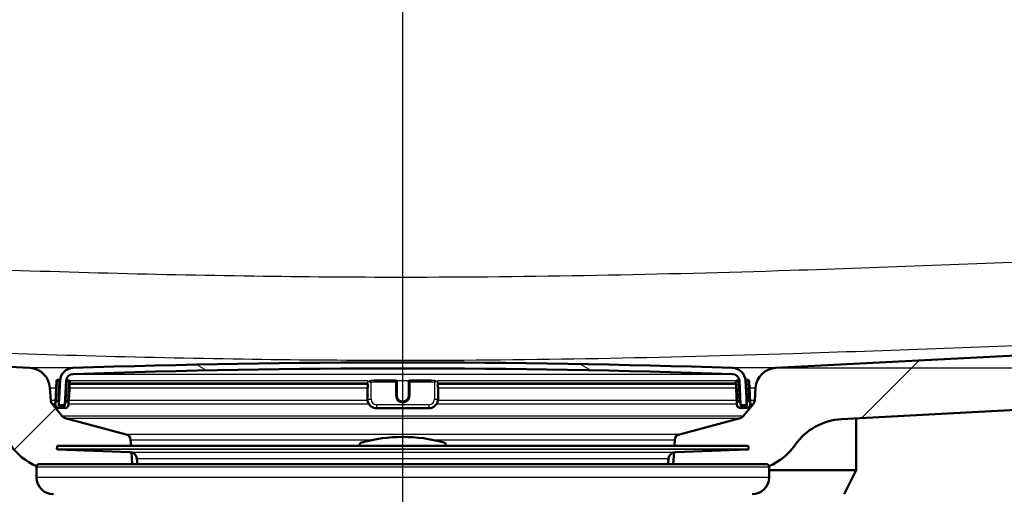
# Model space of a CAD drawing. Header units: millimetres. Extents: x 100 to 2000, y 93 to 4053.
# Tile 9 of 21: x 747 to 910, y 1547 to 1625. Entities that reach past the tile are written whole.
import ezdxf

# ---------------------------------------------------------------- set-up
doc = ezdxf.new("R2010")
doc.units = ezdxf.units.MM
doc.header["$LTSCALE"] = 10
for name, color, linetype, lineweight in [('Centerline(ISO)', 7, 'Continuous', 25), ('Dimensions(ISO)', 7, 'Continuous', 25), ('Hatch', 7, 'Continuous', 9), ('Visible Edges(ISO)', 7, 'Continuous', 50), ('Visible Tangent Edges(ISO)', 7, 'Continuous', 25)]:
    doc.layers.add(name, color=color, linetype=linetype, lineweight=lineweight)
doc.styles.add('Text_3.5mm', font='arial.ttf', dxfattribs={"width": 0.899999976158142})
doc.dimstyles.new('KS-STANDARD', dxfattribs={"dimscale": 10, "dimtxt": 3.5, "dimasz": 2.5, "dimexe": 3.174999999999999, "dimexo": 0, "dimgap": 0.8, "dimtad": 1, "dimdec": 1, "dimrnd": 1e-08, "dimtxsty": 'Text_3.5mm', "dimcen": 0.09, "dimdle": 10, "dimclrd": 7, "dimclre": 7, "dimclrt": 7, "dimadec": 0, "dimazin": 2, "dimtfac": 0.7142857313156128, "dimtdec": 4, "dimtmove": 0, "dimatfit": 3, "dimfxl": 1, "dimtolj": 1, "dimlwd": 25, "dimlwe": 25, "dimarcsym": 0})
pattern_1 = [(45, (0, 0), (-22.45064030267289, 22.45064030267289), [])]

# ---------------------------------------------------------------- blocks, each defined once
blk = doc.blocks.new('*D9')
at = {"layer": 'Defpoints', "color": 0, "linetype": 'Continuous'}
for p in [(1088.396001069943, 1767.601939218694), (1308.396001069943, 1767.601939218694), (871.8066292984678, 1567.763999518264)]:
    blk.add_point(p, dxfattribs=at)
at = {"layer": 'Dimensions(ISO)', "color": 7, "linetype": 'Continuous', "lineweight": 25}
for p, q in [((1088.396001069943, 1767.601939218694), (1340.146001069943, 1767.601939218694)), ((1308.396001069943, 1592.763999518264), (1308.396001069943, 1742.601939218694)), ((871.8066292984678, 1567.763999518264), (1340.146001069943, 1567.763999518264))]:
    blk.add_line(p, q, dxfattribs=at)
at = {"layer": 'Dimensions(ISO)', "color": 7, "linetype": 'Continuous'}
for points in [[(1304.229334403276, 1742.601939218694), (1312.562667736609, 1742.601939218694), (1308.396001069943, 1767.601939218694)], [(1304.229334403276, 1592.763999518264), (1312.562667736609, 1592.763999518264), (1308.396001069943, 1567.763999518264)]]:
    blk.add_solid(points, dxfattribs=at)
at = {"layer": 'Dimensions(ISO)', "color": 7, "linetype": 'Continuous', "lineweight": 25, "insert": (1282.525946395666, 1632.669839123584), "char_height": 35, "attachment_point": 4, "rotation": 90, "style": 'Text_3.5mm'}
blk.add_mtext('\\A1;200', dxfattribs=at)

msp = doc.modelspace()

# ---------------------------------------------------------------- hatches: boundary and pattern name
at = {"layer": 'Hatch'}
h = msp.add_hatch(dxfattribs=at)
h.set_pattern_fill('ANSI31', color=256, scale=254, style=0)
h.set_pattern_definition(pattern_1)
edge = h.paths.add_edge_path()
edge.add_line((750.2143345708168, 1551.909765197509), (765.5440664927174, 1551.909765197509))
edge.add_line((765.5440664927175, 1551.909765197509), (765.4082660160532, 1553.851802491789))
edge.add_ellipse((765.1099801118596, 1552.689466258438), major_axis=(1.199268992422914, -0.041879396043), ratio=1, start_angle=77.60699785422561, end_angle=89.99999999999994)
edge.add_line((765.1518595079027, 1553.888735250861), (753.1933339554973, 1554.306336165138))
edge.add_ellipse((753.1968239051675, 1554.40627524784), major_axis=(-0.0999390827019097, 0.0034899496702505), ratio=1, start_angle=0, end_angle=89.99999999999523, ccw=False)
edge.add_line((753.0968848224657, 1554.40976519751), (753.1108446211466, 1554.809521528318))
edge.add_ellipse((753.2107837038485, 1554.806031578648), major_axis=(0.0034899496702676, 0.099939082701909), ratio=1, start_angle=2.000000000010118, end_angle=89.99999999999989, ccw=False)
edge.add_line((753.2107837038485, 1554.906031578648), (765.3345471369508, 1554.906031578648))
edge.add_line((765.3345471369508, 1554.906031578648), (765.2640913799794, 1555.91359584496))
edge.add_ellipse((764.2665273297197, 1555.843839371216), major_axis=(-0.0697564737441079, 0.9975640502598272), ratio=1, start_angle=269.9999999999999, end_angle=341.0000000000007)
edge.add_line((764.5253463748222, 1556.809765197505), (754.4798326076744, 1559.501452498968))
edge.add_ellipse((754.7386516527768, 1560.467378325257), major_axis=(-0.9659258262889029, 0.2588190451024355), ratio=1, start_angle=54.49999999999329, end_angle=89.99999999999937, ccw=False)
edge.add_line((753.9670270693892, 1559.83130010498), (752.3028829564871, 1561.85006834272))
edge.add_ellipse((753.0745075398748, 1562.486146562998), major_axis=(-0.6360782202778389, 0.771624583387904), ratio=1, start_angle=54.500000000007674, end_angle=89.99999999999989, ccw=False)
edge.add_line((752.076943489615, 1562.416390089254), (751.9303381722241, 1564.512943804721))
edge.add_ellipse((748.4388639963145, 1564.268796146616), major_axis=(-0.2441476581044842, 3.491474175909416), ratio=1, start_angle=270.0000000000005, end_angle=352.9999999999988)
edge.add_line((748.6220398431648, 1567.763999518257), (579.8859460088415, 1576.607083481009))
edge.add_spline(control_points=[(579.8859460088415, 1576.607083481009), (578.2537467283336, 1576.692623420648), (576.6464473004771, 1577.044364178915), (573.6089722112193, 1578.252383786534), (572.1991162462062, 1579.100581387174), (569.465998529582, 1581.424668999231), (568.2393802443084, 1582.968506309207), (566.446962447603, 1586.43946423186), (565.898299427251, 1588.333400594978), (565.7280648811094, 1590.279190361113)], knot_values=[-2.152596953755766, -2.152596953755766, -2.152596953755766, -2.152596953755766, -1.662265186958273, -1.662265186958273, -1.171933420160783, -1.171933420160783, -0.585966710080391, -0.585966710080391, 0, 0, 0, 0], degree=3, periodic=0)
edge.add_line((565.7280648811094, 1590.279190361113), (550.3341298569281, 1766.232672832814))
edge.add_ellipse((548.8398378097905, 1766.101939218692), major_axis=(-0.1307336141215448, 1.494292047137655), ratio=1, start_angle=270.0000000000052, end_angle=354.9999999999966)
edge.add_line((548.8398378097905, 1767.601939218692), (532.0326680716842, 1767.601939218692))
edge.add_ellipse((532.0326680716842, 1766.101939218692), major_axis=(-1.500000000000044, -3.69e-14), ratio=1, start_angle=269.9999999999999, end_angle=355.9999999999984)
edge.add_line((530.5363219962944, 1766.206573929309), (530.2143345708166, 1761.601939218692))
edge.add_line((530.2143345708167, 1761.601939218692), (540.2143345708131, 1761.601939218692))
edge.add_line((540.2143345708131, 1761.601939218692), (541.2143345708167, 1761.601939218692))
edge.add_ellipse((541.2143345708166, 1760.601939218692), major_axis=(1.000000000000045, -3.46e-14), ratio=1, start_angle=6.0822458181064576e-12, end_angle=89.99999999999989, ccw=False)
edge.add_line((542.2143345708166, 1760.601939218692), (542.2143345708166, 1759.363117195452))
edge.add_ellipse((540.7678345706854, 1755.101939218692), major_axis=(1.446500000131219, 4.261177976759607), ratio=1, start_angle=293.7503012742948, end_angle=360.0000000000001, ccw=False)
edge.add_line((545.2507107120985, 1755.494140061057), (560.0906968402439, 1585.872322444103))
edge.add_spline(control_points=[(560.0906968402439, 1585.872322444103), (560.2806311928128, 1583.701362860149), (560.8241250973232, 1581.575969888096), (562.5751785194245, 1577.584682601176), (563.7710240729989, 1575.745488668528), (566.9950991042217, 1572.211697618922), (569.1093727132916, 1570.649041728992), (573.8179033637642, 1568.42212010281), (576.367144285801, 1567.77914495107), (578.9678716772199, 1567.642846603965)], knot_values=[-2.870129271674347, -2.870129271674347, -2.870129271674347, -2.870129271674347, -2.216353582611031, -2.216353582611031, -1.56257789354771, -1.56257789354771, -0.7812889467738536, -0.7812889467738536, 0, 0, 0, 0], degree=3, periodic=0)
edge.add_line((578.9678716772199, 1567.642846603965), (737.7302406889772, 1559.322463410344))
edge.add_ellipse((737.2068811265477, 1549.336168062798), major_axis=(9.986295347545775, -0.5233595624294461), ratio=1, start_angle=37.8602175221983, end_angle=89.99999999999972, ccw=False)
edge.add_ellipse((753.6178599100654, 1560.767693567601), major_axis=(5.715762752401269, -8.20548939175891), ratio=1, start_angle=270.0000000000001, end_angle=302.2923472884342)
edge.add_ellipse((750.2143345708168, 1551.409765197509), major_axis=(0.1425082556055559, 0.4792613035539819), ratio=1, start_angle=16.5598355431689, end_angle=89.99999999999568, ccw=False)
edge = h.paths.add_edge_path()
edge.add_line((854.8846026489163, 1551.909765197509), (870.2143345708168, 1551.909765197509))
edge.add_ellipse((870.2143345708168, 1551.409765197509), major_axis=(0.5000000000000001, 5e-16), ratio=1, start_angle=16.55983554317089, end_angle=89.99999999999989, ccw=False)
edge.add_ellipse((866.8108092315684, 1560.767693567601), major_axis=(9.215420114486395, 3.882786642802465), ratio=1, start_angle=270.0000000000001, end_angle=302.2923472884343)
edge.add_ellipse((883.221788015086, 1549.336168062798), major_axis=(5.715762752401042, 8.205489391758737), ratio=1, start_angle=37.86021752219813, end_angle=90, ccw=False)
edge.add_line((882.6984284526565, 1559.322463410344), (1041.460797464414, 1567.642846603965))
edge.add_spline(control_points=[(1041.460797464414, 1567.642846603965), (1043.637063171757, 1567.756899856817), (1045.780129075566, 1568.225887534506), (1049.830095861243, 1569.836580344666), (1051.709903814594, 1570.967510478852), (1055.354060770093, 1574.066293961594), (1056.989551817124, 1576.124743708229), (1059.379442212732, 1580.7526876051), (1060.110992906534, 1583.277936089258), (1060.33797230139, 1585.872322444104)], knot_values=[-2.870129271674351, -2.870129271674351, -2.870129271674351, -2.870129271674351, -2.21635358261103, -2.21635358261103, -1.562577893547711, -1.562577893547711, -0.7812889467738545, -0.7812889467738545, 0, 0, 0, 0], degree=3, periodic=0)
edge.add_line((1060.33797230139, 1585.872322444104), (1075.177958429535, 1755.494140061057))
edge.add_ellipse((1079.660834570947, 1755.101939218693), major_axis=(0.3922008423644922, 4.482876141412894), ratio=1, start_angle=23.750301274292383, end_angle=89.99999999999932, ccw=False)
edge.add_line((1078.214334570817, 1759.363117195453), (1078.214334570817, 1760.601939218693))
edge.add_ellipse((1079.214334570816, 1760.601939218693), major_axis=(9.1e-15, 1.000000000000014), ratio=1, start_angle=5.115907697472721e-13, end_angle=90.00000000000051, ccw=False)
edge.add_line((1079.214334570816, 1761.601939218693), (1080.214334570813, 1761.601939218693))
edge.add_line((1080.214334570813, 1761.601939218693), (1090.214334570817, 1761.601939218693))
edge.add_line((1090.214334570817, 1761.601939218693), (1089.892347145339, 1766.206573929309))
edge.add_ellipse((1088.396001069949, 1766.101939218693), major_axis=(-0.1046347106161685, 1.496346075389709), ratio=1, start_angle=269.9999999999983, end_angle=356.000000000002)
edge.add_line((1088.396001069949, 1767.601939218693), (1071.588831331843, 1767.601939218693))
edge.add_ellipse((1071.588831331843, 1766.101939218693), major_axis=(-1.500000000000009, -1.4e-15), ratio=1, start_angle=269.9999999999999, end_angle=355.0000000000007)
edge.add_line((1070.094539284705, 1766.232672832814), (1054.700604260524, 1590.279190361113))
edge.add_spline(control_points=[(1054.700604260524, 1590.279190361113), (1054.558153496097, 1588.650970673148), (1054.150533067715, 1587.056925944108), (1052.837243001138, 1584.063460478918), (1051.940358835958, 1582.684065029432), (1049.52230256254, 1580.033721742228), (1047.936597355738, 1578.86172982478), (1044.405199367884, 1577.191538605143), (1042.493268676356, 1576.709307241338), (1040.542723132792, 1576.607083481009)], knot_values=[-2.152596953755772, -2.152596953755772, -2.152596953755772, -2.152596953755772, -1.662265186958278, -1.662265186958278, -1.171933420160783, -1.171933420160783, -0.5859667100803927, -0.5859667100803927, 0, 0, 0, 0], degree=3, periodic=0)
edge.add_line((1040.542723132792, 1576.607083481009), (871.8066292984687, 1567.763999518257))
edge.add_ellipse((871.989805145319, 1564.268796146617), major_axis=(-3.495203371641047, -0.1831758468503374), ratio=1, start_angle=269.9999999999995, end_angle=352.9999999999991)
edge.add_line((868.4983309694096, 1564.512943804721), (868.3517256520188, 1562.416390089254))
edge.add_ellipse((867.3541616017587, 1562.486146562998), major_axis=(-0.0697564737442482, -0.9975640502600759), ratio=1, start_angle=54.500000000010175, end_angle=89.99999999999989, ccw=False)
edge.add_line((868.1257861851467, 1561.85006834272), (866.4616420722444, 1559.83130010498))
edge.add_ellipse((865.6900174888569, 1560.467378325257), major_axis=(-0.6360782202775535, -0.7716245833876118), ratio=1, start_angle=54.49999999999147, end_angle=89.99999999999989, ccw=False)
edge.add_line((865.9488365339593, 1559.501452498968), (855.9033227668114, 1556.809765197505))
edge.add_ellipse((856.1621418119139, 1555.843839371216), major_axis=(-0.96592582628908, -0.2588190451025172), ratio=1, start_angle=269.9999999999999, end_angle=341.0000000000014)
edge.add_line((855.1645777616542, 1555.91359584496), (855.0941220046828, 1554.906031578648))
edge.add_line((855.0941220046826, 1554.906031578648), (867.2178854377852, 1554.906031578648))
edge.add_ellipse((867.2178854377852, 1554.806031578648), major_axis=(0.1, 1e-16), ratio=1, start_angle=2.000000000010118, end_angle=89.99999999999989, ccw=False)
edge.add_line((867.3178245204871, 1554.809521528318), (867.331784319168, 1554.40976519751))
edge.add_ellipse((867.2318452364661, 1554.40627524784), major_axis=(0.0034899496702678, -0.099939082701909), ratio=1, start_angle=0, end_angle=89.99999999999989, ccw=False)
edge.add_line((867.2353351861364, 1554.306336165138), (855.276809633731, 1553.888735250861))
edge.add_ellipse((855.3186890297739, 1552.689466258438), major_axis=(1.162336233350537, 0.2982859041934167), ratio=1, start_angle=77.60699785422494, end_angle=90.00000000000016)
edge.add_line((855.0204031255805, 1553.851802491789), (854.8846026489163, 1551.909765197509))
h = msp.add_hatch(dxfattribs=at)
h.set_pattern_fill('ANSI31', color=256, scale=254, angle=105, style=0)
h.set_pattern_definition([(150, (0, 0), (-15.875, -27.49630657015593), [])])
edge = h.paths.add_edge_path()
edge.add_ellipse((866.923433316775, 1561.793302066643), major_axis=(0.099862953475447, 0.00523359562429), ratio=1, start_angle=269.9999999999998, end_angle=332.7180519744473)
edge.add_ellipse((866.923433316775, 1561.793302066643), major_axis=(0.0411227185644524, 0.0911532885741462), ratio=1, start_angle=269.9999999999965, end_angle=297.2819480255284)
edge.add_line((867.0232962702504, 1561.798535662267), (867.0051768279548, 1562.144275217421))
edge.add_line((867.0051768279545, 1562.144275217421), (866.8198553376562, 1565.680419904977))
edge.add_ellipse((864.6228703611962, 1565.565280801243), major_axis=(-0.1151391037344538, 2.196984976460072), ratio=1, start_angle=269.9999999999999, end_angle=355.0444456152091)
edge.add_ellipse((810.2143345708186, -27.93112391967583), major_axis=(-1595.695123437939, 54.48360911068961), ratio=1, start_angle=270, end_angle=273.9111087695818)
edge.add_ellipse((755.8057987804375, 1565.565280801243), major_axis=(-2.198718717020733, -0.0750733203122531), ratio=1, start_angle=269.9999999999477, end_angle=355.0444456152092)
edge.add_line((753.6088138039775, 1565.680419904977), (753.4239559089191, 1562.15312114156))
edge.add_line((753.4239559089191, 1562.15312114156), (753.4053728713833, 1561.798535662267))
edge.add_ellipse((753.5052358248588, 1561.793302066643), major_axis=(-0.0052335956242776, -0.0998629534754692), ratio=0.9999999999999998, start_angle=269.999999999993, end_angle=296.5890493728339)
edge.add_ellipse((753.5052358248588, 1561.793302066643), major_axis=(0.0400173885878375, -0.091643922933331), ratio=1, start_angle=269.9999999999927, end_angle=333.4109506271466)
edge.add_line((753.5000022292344, 1561.693439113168), (754.298905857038, 1561.651570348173))
edge.add_ellipse((754.3041394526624, 1561.75143330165), major_axis=(0.0998629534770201, -0.0052335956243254), ratio=1, start_angle=269.9999999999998, end_angle=272.9999999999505)
edge.add_ellipse((754.3041394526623, 1561.751433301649), major_axis=(0.1000000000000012, 1e-16), ratio=1, start_angle=269.9999999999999, end_angle=357.0000000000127)
edge.add_line((754.4040024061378, 1561.746199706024), (754.607443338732, 1565.628083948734))
edge.add_ellipse((755.8057987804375, 1565.565280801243), major_axis=(0.0628031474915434, 1.198355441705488), ratio=1, start_angle=4.955554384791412, end_angle=89.99999999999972, ccw=False)
edge.add_ellipse((810.2143345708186, -27.93112391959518), major_axis=(1594.695705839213, 54.44948487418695), ratio=1, start_angle=86.0888912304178, end_angle=90, ccw=False)
edge.add_ellipse((864.6228703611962, 1565.565280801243), major_axis=(1.199301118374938, -0.0409490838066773), ratio=1, start_angle=4.955554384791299, end_angle=89.99999999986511, ccw=False)
edge.add_line((865.8212258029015, 1565.628083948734), (866.0246667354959, 1561.746199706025))
edge.add_ellipse((866.1245296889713, 1561.751433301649), major_axis=(0.0052335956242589, -0.0998629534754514), ratio=1, start_angle=269.9999999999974, end_angle=357.0000000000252)
edge.add_ellipse((866.1245296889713, 1561.751433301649), major_axis=(0.1000000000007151, 2.67e-14), ratio=1, start_angle=269.9999999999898, end_angle=272.9999999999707)
edge.add_line((866.1297632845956, 1561.651570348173), (866.9286669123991, 1561.693439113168))
h = msp.add_hatch(dxfattribs=at)
h.set_pattern_fill('ANSI31', color=256, scale=254, angle=90, style=0)
h.set_pattern_definition([(135, (0, 0), (-22.45064030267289, -22.45064030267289), [])])
edge = h.paths.add_edge_path()
edge.add_ellipse((753.2314328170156, 1562.098946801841), major_axis=(0.0104671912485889, 0.1997259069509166), ratio=1, start_angle=270.0000000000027, end_angle=288.716144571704)
edge.add_ellipse((753.2314328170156, 1562.098946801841), major_axis=(0.1925230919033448, 0.0541743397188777), ratio=0.9999999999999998, start_angle=0, end_angle=71.28385542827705)
edge.add_line((753.2419000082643, 1562.298672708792), (753.0421741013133, 1562.30913990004))
edge.add_ellipse((753.0317069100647, 1562.10941399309), major_axis=(-0.1997259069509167, 0.0104671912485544), ratio=1, start_angle=270.0000000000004, end_angle=359.9999999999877)
edge.add_line((752.8319810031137, 1562.119881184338), (752.8162802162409, 1561.820292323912))
edge.add_ellipse((753.4154579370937, 1561.788890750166), major_axis=(-0.0314015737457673, -0.5991777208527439), ratio=1, start_angle=270.0000000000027, end_angle=359.9999999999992)
edge.add_line((753.3840563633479, 1561.189713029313), (754.3826858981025, 1561.13737707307))
edge.add_ellipse((754.4140874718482, 1561.736554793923), major_axis=(0.5991777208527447, -0.0314015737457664), ratio=1, start_angle=270, end_angle=359.9999999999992)
edge.add_line((755.0132651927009, 1561.705153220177), (755.0289659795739, 1562.004742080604))
edge.add_ellipse((754.829240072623, 1562.015209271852), major_axis=(0.0104671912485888, 0.1997259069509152), ratio=1, start_angle=269.9999999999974, end_angle=359.9999999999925)
edge.add_line((754.8397072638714, 1562.214935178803), (754.6399813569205, 1562.225402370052))
edge.add_ellipse((754.629514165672, 1562.025676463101), major_axis=(-0.1997259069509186, 0.0104671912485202), ratio=1, start_angle=270.0000000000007, end_angle=359.9999999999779)
edge.add_line((754.4297882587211, 1562.036143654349), (754.3983866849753, 1561.436965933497))
edge.add_line((754.3983866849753, 1561.436965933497), (753.3997571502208, 1561.48930188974))
edge.add_line((753.3997571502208, 1561.48930188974), (753.4135919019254, 1561.753284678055))
edge.add_line((753.4135919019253, 1561.753284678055), (753.4311587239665, 1562.088479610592))
h = msp.add_hatch(dxfattribs=at)
h.set_pattern_fill('ANSI31', color=256, scale=254, style=0)
h.set_pattern_definition(pattern_1)
edge = h.paths.add_edge_path()
edge.add_ellipse((865.7991549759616, 1562.015209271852), major_axis=(-0.0104671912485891, 0.1997259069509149), ratio=1, start_angle=269.9999999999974, end_angle=359.9999999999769)
edge.add_line((865.7886877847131, 1562.214935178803), (865.5889618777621, 1562.204467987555))
edge.add_ellipse((865.5994290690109, 1562.004742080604), major_axis=(-0.1997259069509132, -0.0104671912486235), ratio=1, start_angle=270.0000000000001, end_angle=359.9999999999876)
edge.add_line((865.3997031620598, 1561.994274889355), (865.4154039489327, 1561.694686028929))
edge.add_ellipse((866.0145816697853, 1561.726087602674), major_axis=(0.0314015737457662, -0.5991777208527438), ratio=1, start_angle=270.0000000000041, end_angle=360.0000000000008)
edge.add_line((866.0459832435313, 1561.126909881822), (867.0446127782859, 1561.179245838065))
edge.add_ellipse((867.0132112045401, 1561.778423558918), major_axis=(0.5991777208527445, 0.0314015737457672), ratio=1, start_angle=269.9999999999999, end_angle=360.0000000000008)
edge.add_line((867.6123889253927, 1561.809825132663), (867.5966881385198, 1562.10941399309))
edge.add_ellipse((867.396962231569, 1562.098946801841), major_axis=(-0.0104671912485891, 0.1997259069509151), ratio=1, start_angle=270.0000000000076, end_angle=359.9999999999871)
edge.add_line((867.3864950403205, 1562.298672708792), (867.1867691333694, 1562.288205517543))
edge.add_ellipse((867.1972363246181, 1562.088479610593), major_axis=(-0.1997259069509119, -0.0104671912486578), ratio=1, start_angle=270.0000000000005, end_angle=340.8007799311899)
edge.add_ellipse((867.1972363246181, 1562.088479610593), major_axis=(-0.0557956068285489, -0.1920594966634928), ratio=1, start_angle=269.999999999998, end_angle=289.1992200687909)
edge.add_line((866.9975104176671, 1562.078012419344), (867.0145866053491, 1561.752179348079))
edge.add_line((867.0145866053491, 1561.752179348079), (867.028911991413, 1561.478834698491))
edge.add_line((867.028911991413, 1561.478834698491), (866.0302824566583, 1561.426498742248))
edge.add_line((866.0302824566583, 1561.426498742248), (865.9988808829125, 1562.025676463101))
h = msp.add_hatch(dxfattribs=at)
h.set_pattern_fill('ANSI31', color=256, scale=254, angle=15, style=0)
h.set_pattern_definition([(60, (0, 0), (-27.49630657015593, 15.875), [])])
edge = h.paths.add_edge_path()
edge.add_line((817.3643345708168, 1554.906031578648), (817.3643345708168, 1554.993900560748))
edge.add_ellipse((816.8643345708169, 1554.993900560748), major_axis=(-1.38e-14, 0.5000000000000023), ratio=1, start_angle=269.9999999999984, end_angle=344.8833943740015)
edge.add_ellipse((810.2143345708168, 1530.376274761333), major_axis=(6.780392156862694, 25.10032434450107), ratio=0.9999999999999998, start_angle=0, end_angle=30.23321125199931)
edge.add_ellipse((803.5643345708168, 1554.993900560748), major_axis=(-0.4826985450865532, -0.1303921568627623), ratio=1, start_angle=270.0000000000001, end_angle=344.8833943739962)
edge.add_line((803.0643345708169, 1554.993900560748), (803.0643345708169, 1554.906031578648))
edge.add_line((803.0643345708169, 1554.906031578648), (817.3643345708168, 1554.906031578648))

# ---------------------------------------------------------------- linework, layer by layer
at = {"layer": 'Centerline(ISO)', "linetype": 'Continuous'}
msp.add_line((810.2143345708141, 837.8733242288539), (810.2143345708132, 1804.351951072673), dxfattribs=at)
at = {"layer": 'Visible Edges(ISO)'}
for p, q in [((748.6220398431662, 1567.763999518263), (579.8859460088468, 1576.607083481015)), ((1040.542723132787, 1576.607083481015), (871.8066292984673, 1567.763999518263)), ((882.6984284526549, 1559.32246341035), (1041.460797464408, 1567.642846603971)), ((752.0769434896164, 1562.41639008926), (751.9303381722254, 1564.512943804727)), ((753.0151568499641, 1565.615084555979), (752.8947841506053, 1563.318236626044)), ((753.4250758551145, 1565.793876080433), (753.2253499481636, 1565.804343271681)), ((753.6088138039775, 1565.680419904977), (753.4053728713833, 1561.798535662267)), ((754.4040024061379, 1561.746199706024), (754.6074433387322, 1565.628083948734)), ((755.022883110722, 1565.710138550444), (754.823157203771, 1565.720605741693)), ((755.0917691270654, 1563.203097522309), (755.2121418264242, 1565.499945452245)), ((755.193625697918, 1565.14663667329), (804.4372819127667, 1565.14663667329)), ((804.3836920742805, 1564.585053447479), (804.3836920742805, 1564.532717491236)), ((804.3836920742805, 1564.532717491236), (804.3836920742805, 1562.635321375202)), ((804.4372819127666, 1565.146787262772), (804.4372819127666, 1564.522250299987)), ((809.0143345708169, 1565.720879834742), (805.5409601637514, 1565.720879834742)), ((809.2143345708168, 1565.510412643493), (809.2143345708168, 1565.520879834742)), ((809.2143345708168, 1563.213564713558), (809.2143345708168, 1565.510412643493)), ((811.2143345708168, 1565.520879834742), (811.2143345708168, 1565.510412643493)), ((811.2143345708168, 1565.510412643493), (811.2143345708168, 1563.213564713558)), ((814.8877089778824, 1565.720879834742), (811.4143345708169, 1565.720879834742)), ((815.9913872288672, 1564.522250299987), (815.9913872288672, 1565.146787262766)), ((815.9913872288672, 1565.14663667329), (865.2344948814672, 1565.14663667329)), ((816.0449770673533, 1564.532717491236), (816.0449770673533, 1564.585053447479)), ((816.0449770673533, 1562.635321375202), (816.0449770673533, 1564.532717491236)), ((865.2165273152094, 1565.489478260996), (865.3369000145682, 1563.192630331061)), ((865.6055119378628, 1565.710138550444), (865.4057860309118, 1565.699671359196)), ((865.8212258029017, 1565.628083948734), (866.0246667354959, 1561.746199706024)), ((867.0232962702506, 1561.798535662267), (866.8198553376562, 1565.680419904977)), ((867.20331919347, 1565.793876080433), (867.003593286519, 1565.783408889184)), ((867.5338849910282, 1563.307769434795), (867.4135122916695, 1565.604617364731)), ((868.4983309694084, 1564.512943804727), (868.3517256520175, 1562.41639008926)), ((752.8947841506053, 1563.318236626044), (752.8319810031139, 1562.119881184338)), ((755.028965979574, 1562.004742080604), (755.0917691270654, 1563.203097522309)), ((865.3369000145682, 1563.192630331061), (865.3997031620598, 1561.994274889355)), ((867.5966881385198, 1562.10941399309), (867.5338849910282, 1563.307769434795)), ((753.9670270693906, 1559.831300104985), (752.3028829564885, 1561.850068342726)), ((752.8319810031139, 1562.119881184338), (752.8162802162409, 1561.820292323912)), ((753.2419000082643, 1562.298672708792), (753.0421741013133, 1562.309139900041)), ((753.3997571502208, 1561.48930188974), (753.4311587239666, 1562.088479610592)), ((754.3983866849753, 1561.436965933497), (753.3997571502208, 1561.48930188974)), ((753.5000022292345, 1561.693439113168), (754.2989058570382, 1561.651570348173)), ((754.3041394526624, 1561.651433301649), (754.4096264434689, 1561.651433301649)), ((754.4297882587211, 1562.036143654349), (754.3983866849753, 1561.436965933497)), ((754.4659525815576, 1562.726200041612), (754.4297882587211, 1562.036143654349)), ((754.8397072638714, 1562.214935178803), (754.6399813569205, 1562.225402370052)), ((755.013265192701, 1561.705153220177), (755.028965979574, 1562.004742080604)), ((865.3997031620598, 1561.994274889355), (865.4154039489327, 1561.694686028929)), ((865.7886877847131, 1562.214935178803), (865.5889618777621, 1562.204467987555)), ((865.9988808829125, 1562.025676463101), (865.9593644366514, 1562.779695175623)), ((866.0302824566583, 1561.426498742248), (865.9988808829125, 1562.025676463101)), ((866.0184941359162, 1561.651433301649), (866.1245296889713, 1561.651433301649)), ((867.0289119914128, 1561.478834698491), (866.0302824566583, 1561.426498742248)), ((866.1297632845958, 1561.651570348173), (866.9286669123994, 1561.693439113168)), ((868.1257861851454, 1561.850068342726), (866.4616420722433, 1559.831300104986)), ((866.9975104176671, 1562.078012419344), (867.0289119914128, 1561.478834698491)), ((867.3864950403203, 1562.298672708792), (867.1867691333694, 1562.288205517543)), ((867.6123889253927, 1561.809825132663), (867.5966881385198, 1562.10941399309)), ((753.3840563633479, 1561.189713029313), (754.3826858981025, 1561.13737707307)), ((805.8836920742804, 1561.136554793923), (814.5449770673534, 1561.136554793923)), ((866.0459832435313, 1561.126909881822), (867.0446127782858, 1561.179245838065)), ((764.5253463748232, 1556.809765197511), (754.4798326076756, 1559.501452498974)), ((865.9488365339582, 1559.501452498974), (855.9033227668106, 1556.809765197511)), ((885.1143345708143, 1559.449075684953), (885.1143345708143, 1550.909765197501)), ((753.1108446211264, 1554.809521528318), (753.0968848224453, 1554.40976519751)), ((867.2178854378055, 1554.906031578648), (753.2107837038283, 1554.906031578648)), ((765.3345471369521, 1554.906031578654), (765.2640913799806, 1555.913595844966)), ((803.0643345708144, 1554.993900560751), (803.0643345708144, 1554.906031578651)), ((817.3643345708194, 1554.906031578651), (817.3643345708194, 1554.993900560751)), ((855.1645777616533, 1555.913595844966), (855.0941220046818, 1554.906031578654)), ((867.3178245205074, 1554.809521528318), (867.3317843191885, 1554.40976519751)), ((765.1518595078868, 1553.888735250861), (753.1933339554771, 1554.306336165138)), ((765.5440664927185, 1551.909765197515), (765.4082660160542, 1553.851802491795)), ((855.0204031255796, 1553.851802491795), (854.8846026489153, 1551.909765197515)), ((855.2768096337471, 1553.888735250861), (867.2353351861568, 1554.306336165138)), ((750.2143345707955, 1551.909765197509), (765.5440664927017, 1551.909765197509)), ((765.5440664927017, 1551.909765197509), (870.2143345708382, 1551.909765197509)), ((766.3827789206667, 1551.909765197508), (766.3054137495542, 1552.794053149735)), ((854.0458902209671, 1551.909765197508), (854.1232553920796, 1552.794053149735)), ((749.7143345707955, 1549.709765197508), (749.7143345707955, 1551.409765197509)), ((870.7143345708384, 1549.709765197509), (870.7143345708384, 1551.409765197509)), ((870.7143345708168, 1550.909765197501), (885.1143345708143, 1550.909765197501)), ((883.1143345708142, 1546.909765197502), (885.1143345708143, 1550.909765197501))]:
    msp.add_line(p, q, dxfattribs=at)
for centre, radius, start, end in [((748.438863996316, 1564.268796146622), 3.499999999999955, 3.999999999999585, 86.99999999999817), ((755.8057987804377, 1565.565280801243), 2.200000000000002, 91.95555438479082, 177.0000000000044), ((810.2143345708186, -27.93112391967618), 1596.625000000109, 88.04444561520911, 91.95555438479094), ((864.6228703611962, 1565.565280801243), 2.200000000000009, 3.000000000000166, 88.04444561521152), ((871.9898051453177, 1564.268796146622), 3.49999999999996, 93.00000000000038, 176.0000000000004), ((755.8057987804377, 1565.565280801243), 1.199999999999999, 91.95555438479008, 176.9999999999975), ((810.2143345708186, -27.93112391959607), 1595.625000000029, 88.0444456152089, 91.95555438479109), ((864.6228703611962, 1565.565280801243), 1.199999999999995, 3.000000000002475, 88.04444561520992), ((753.214882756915, 1565.60461736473), 0.1999999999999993, 86.99999999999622, 177.000000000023), ((753.4146086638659, 1565.594150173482), 0.1999999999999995, 15.71614457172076, 87.00000000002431), ((754.8126900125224, 1565.520879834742), 0.1999999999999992, 86.99999999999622, 168.1987935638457), ((755.0124159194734, 1565.510412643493), 0.1999999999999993, 357.000000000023, 87.00000000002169), ((809.0143345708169, 1565.520879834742), 0.2, 0, 90), ((811.4143345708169, 1565.520879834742), 0.2, 90, 180), ((865.4162532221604, 1565.499945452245), 0.1999999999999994, 92.99999999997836, 182.9999999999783), ((865.6159791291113, 1565.510412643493), 0.1999999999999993, 10.70774529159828, 92.9999999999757), ((867.0140604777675, 1565.583682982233), 0.1999999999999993, 92.99999999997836, 163.8007799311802), ((867.2137863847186, 1565.594150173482), 0.1999999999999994, 2.999999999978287, 92.99999999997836), ((753.0745075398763, 1562.486146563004), 1.000000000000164, 184.0000000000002, 219.4999999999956), ((753.4154579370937, 1561.788890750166), 0.599999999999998, 177.000000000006, 267.0000000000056), ((753.0317069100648, 1562.10941399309), 0.1999999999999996, 86.9999999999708, 177.000000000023), ((753.2314328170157, 1562.098946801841), 0.1999999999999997, 357.000000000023, 86.99999999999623), ((753.5052358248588, 1561.793302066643), 0.100000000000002, 177.0000000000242, 267.0000000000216), ((754.3041394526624, 1561.751433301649), 0.1000000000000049, 267.0000000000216, 357.0000000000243), ((754.4140874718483, 1561.736554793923), 0.5999999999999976, 266.9999999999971, 357.000000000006), ((754.629514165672, 1562.025676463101), 0.1999999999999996, 87.00000000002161, 177.000000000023), ((754.829240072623, 1562.015209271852), 0.1999999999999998, 357.000000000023, 87.00000000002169), ((865.5994290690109, 1562.004742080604), 0.1999999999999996, 93.00000000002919, 183.000000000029), ((866.0145816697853, 1561.726087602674), 0.5999999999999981, 182.9999999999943, 272.9999999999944), ((865.7991549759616, 1562.015209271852), 0.1999999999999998, 2.999999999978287, 92.99999999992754), ((866.1245296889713, 1561.751433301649), 0.1000000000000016, 182.9999999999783, 272.9999999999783), ((866.923433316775, 1561.793302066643), 0.100000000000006, 272.9999999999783, 2.999999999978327), ((867.197236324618, 1562.088479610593), 0.1999999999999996, 93.00000000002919, 183.000000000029), ((867.0132112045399, 1561.778423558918), 0.599999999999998, 272.9999999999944, 2.999999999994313), ((867.396962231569, 1562.098946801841), 0.2, 2.999999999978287, 92.99999999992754), ((867.3541616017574, 1562.486146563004), 1.000000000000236, 320.5000000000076, 355.99999999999), ((754.7386516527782, 1560.467378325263), 0.9999999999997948, 219.4999999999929, 255.0000000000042), ((865.6900174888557, 1560.467378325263), 0.9999999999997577, 285.0000000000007, 320.5000000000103), ((883.2217880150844, 1549.336168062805), 9.999999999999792, 93.00000000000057, 145.1397824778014), ((764.2665273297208, 1555.843839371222), 0.9999999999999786, 4.000000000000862, 75.00000000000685), ((856.1621418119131, 1555.843839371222), 0.9999999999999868, 104.999999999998, 175.9999999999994), ((753.6178599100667, 1560.767693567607), 10.00000000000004, 214.8602175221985, 247.1525648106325), ((753.2107837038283, 1554.806031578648), 0.1000000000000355, 90.00000000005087, 178.0000000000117), ((803.5643345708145, 1554.993900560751), 0.5000000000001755, 105.1166056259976, 180), ((810.2143345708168, 1530.376274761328), 26.00000000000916, 74.88339437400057, 105.1166056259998), ((816.8643345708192, 1554.993900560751), 0.5000000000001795, 0, 74.88339437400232), ((867.2178854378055, 1554.806031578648), 0.1000000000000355, 1.999999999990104, 90), ((866.8108092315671, 1560.767693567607), 10.00000000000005, 292.8474351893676, 325.139782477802), ((753.1968239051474, 1554.40627524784), 0.1000000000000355, 178.0000000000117, 268.0000000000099), ((765.1099801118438, 1552.689466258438), 1.200000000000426, 5.000000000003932, 87.99999999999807), ((855.3186890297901, 1552.689466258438), 1.200000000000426, 91.99999999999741, 174.9999999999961), ((867.2318452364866, 1554.40627524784), 0.1000000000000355, 271.9999999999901, 1.99999999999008), ((750.2143345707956, 1551.409765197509), 0.5000000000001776, 90, 180), ((870.2143345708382, 1551.409765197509), 0.5000000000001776, 0, 90), ((752.5143345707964, 1549.709765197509), 2.800000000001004, 180, 270), ((867.9143345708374, 1549.709765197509), 2.800000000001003, 270, 0)]:
    msp.add_arc(centre, radius, start, end, dxfattribs=at)
for centre, major_axis, ratio, start_param, end_param in [((804.9836920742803, 1564.585053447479), (-0.5999999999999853, -6e-16), 0.0523359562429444, 5.857324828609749, 6.283185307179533), ((804.9836920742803, 1564.532717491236), (-0.5999999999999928, -5e-16), 0.0523359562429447, 1.3961e-12, 0.5235987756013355), ((804.6372819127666, 1564.522250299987), (-0.2000000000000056, -2e-16), 0.0523359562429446, 0, 0.5235987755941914), ((815.4449770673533, 1564.532717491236), (0.5999999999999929, 6e-16), 0.0523359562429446, 5.759586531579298, 6.283185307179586), ((815.7913872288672, 1564.522250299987), (0.2000000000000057, 9e-16), 0.0523359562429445, 5.759586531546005, 6.283185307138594), ((815.4449770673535, 1564.585053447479), (0.5999999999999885, 4e-16), 0.0523359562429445, 1.945e-12, 0.4258604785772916)]:
    msp.add_ellipse(centre, major_axis=major_axis, ratio=ratio, start_param=start_param, end_param=end_param, dxfattribs=at)
for points, knots in [([(811.2143345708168, 1563.224031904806), (811.2143345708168, 1563.117505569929), (811.1971128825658, 1563.010997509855), (811.1299610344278, 1562.808768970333), (811.0800460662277, 1562.713082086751), (810.9525754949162, 1562.542234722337), (810.8750502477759, 1562.467097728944), (810.7002425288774, 1562.344986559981), (810.602997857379, 1562.298023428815), (810.3986309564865, 1562.237019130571), (810.2915475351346, 1562.22297919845), (810.0783656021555, 1562.229235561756), (809.9723045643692, 1562.249527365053), (809.7719163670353, 1562.322390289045), (809.6776259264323, 1562.374952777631), (809.510340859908, 1562.507042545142), (809.4373819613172, 1562.586555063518), (809.3201783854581, 1562.764500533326), (809.2759644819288, 1562.862909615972), (809.2258093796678, 1563.04988986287), (809.2143345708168, 1563.136957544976), (809.2143345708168, 1563.224031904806)], [3.141592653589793, 3.141592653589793, 3.141592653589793, 3.141592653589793, 3.461786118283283, 3.461786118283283, 3.781940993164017, 3.781940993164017, 4.101995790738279, 4.101995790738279, 4.421929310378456, 4.421929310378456, 4.741768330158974, 4.741768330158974, 5.061576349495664, 5.061576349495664, 5.381428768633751, 5.381428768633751, 5.701383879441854, 5.701383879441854, 6.021459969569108, 6.021459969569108, 6.283185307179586, 6.283185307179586, 6.283185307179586, 6.283185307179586]), ([(805.8836920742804, 1561.136554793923), (805.726698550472, 1561.136554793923), (805.5697295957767, 1561.161380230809), (805.2710633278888, 1561.258289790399), (805.1294133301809, 1561.330359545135), (804.8752481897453, 1561.514768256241), (804.7627746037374, 1561.627078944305), (804.578018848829, 1561.881024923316), (804.5057680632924, 1562.022619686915), (804.4085961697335, 1562.321274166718), (804.3836920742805, 1562.478284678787), (804.3836920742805, 1562.635321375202)], [4.712388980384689, 4.712388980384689, 4.712388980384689, 4.712388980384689, 5.026548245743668, 5.026548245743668, 5.340707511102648, 5.340707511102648, 5.654866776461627, 5.654866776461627, 5.969026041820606, 5.969026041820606, 6.283185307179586, 6.283185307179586, 6.283185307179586, 6.283185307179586]), ([(816.0449770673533, 1562.635321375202), (816.0449770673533, 1562.478284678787), (816.0200729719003, 1562.321274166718), (815.9229010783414, 1562.022619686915), (815.8506502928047, 1561.881024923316), (815.6658945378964, 1561.627078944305), (815.5534209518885, 1561.514768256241), (815.2992558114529, 1561.330359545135), (815.157605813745, 1561.258289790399), (814.8589395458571, 1561.161380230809), (814.7019705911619, 1561.136554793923), (814.5449770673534, 1561.136554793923)], [3.141592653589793, 3.141592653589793, 3.141592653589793, 3.141592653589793, 3.455751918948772, 3.455751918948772, 3.769911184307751, 3.769911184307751, 4.084070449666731, 4.084070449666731, 4.39822971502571, 4.39822971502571, 4.712388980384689, 4.712388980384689, 4.712388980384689, 4.712388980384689])]:
    msp.add_open_spline(points, degree=3, knots=knots, dxfattribs=at)
at = {"layer": 'Visible Tangent Edges(ISO)'}
for p, q in [((755.7307254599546, 1567.763999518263), (748.6220398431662, 1567.763999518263)), ((871.8066292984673, 1567.763999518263), (864.6979436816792, 1567.763999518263)), ((755.764849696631, 1566.764581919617), (864.6638194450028, 1566.764581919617)), ((751.9303381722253, 1564.512943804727), (752.9573961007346, 1564.512943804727)), ((753.214882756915, 1565.60461736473), (753.0151568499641, 1565.615084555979)), ((753.0945100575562, 1563.307769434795), (753.214882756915, 1565.60461736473)), ((753.2253499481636, 1565.804343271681), (753.214882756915, 1565.60461736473)), ((753.214882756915, 1565.60461736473), (753.4146086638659, 1565.594150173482)), ((753.4146086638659, 1565.594150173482), (753.2942359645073, 1563.297302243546)), ((753.4250758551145, 1565.793876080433), (753.4146086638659, 1565.594150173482)), ((753.4146086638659, 1565.594150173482), (753.6037730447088, 1565.584236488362)), ((754.6438490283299, 1565.628083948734), (754.6074433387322, 1565.628083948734)), ((754.614747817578, 1565.531253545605), (754.8126900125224, 1565.520879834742)), ((754.6923173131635, 1563.224031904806), (754.8126900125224, 1565.520879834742)), ((754.8126900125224, 1565.520879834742), (754.823157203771, 1565.720605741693)), ((754.8126900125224, 1565.520879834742), (755.0124159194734, 1565.510412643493)), ((755.0124159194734, 1565.510412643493), (754.8920432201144, 1563.213564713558)), ((755.0124159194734, 1565.510412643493), (755.022883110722, 1565.710138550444)), ((755.2121418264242, 1565.499945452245), (755.0124159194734, 1565.510412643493)), ((755.1604152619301, 1564.512943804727), (804.3836920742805, 1564.512943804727)), ((804.4942589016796, 1565.628083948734), (755.1741362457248, 1565.628083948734)), ((804.457535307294, 1565.241403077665), (755.1985921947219, 1565.241403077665)), ((804.4640768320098, 1564.517016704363), (804.4640768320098, 1565.515646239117)), ((804.9836920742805, 1565.499945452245), (804.9836920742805, 1565.710138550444)), ((809.0143345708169, 1565.710138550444), (804.9836920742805, 1565.710138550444)), ((804.9836920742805, 1565.499945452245), (809.0143345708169, 1565.499945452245)), ((804.9836920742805, 1562.603919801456), (804.9836920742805, 1565.499945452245)), ((805.4180756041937, 1565.720605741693), (809.0143345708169, 1565.720605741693)), ((809.0143345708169, 1565.720605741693), (809.0143345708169, 1565.720879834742)), ((809.0143345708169, 1565.720605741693), (809.0143345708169, 1565.710138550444)), ((809.0143345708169, 1565.499945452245), (809.0143345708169, 1565.710138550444)), ((809.0143345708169, 1565.499945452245), (809.0143345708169, 1563.203097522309)), ((811.2454935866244, 1565.628083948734), (809.1831755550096, 1565.628083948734)), ((811.4143345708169, 1565.720879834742), (811.4143345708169, 1565.720605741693)), ((811.4143345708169, 1565.710138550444), (811.4143345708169, 1565.720605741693)), ((811.4143345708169, 1565.720605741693), (815.01059353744, 1565.720605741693)), ((811.4143345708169, 1565.710138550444), (811.4143345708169, 1565.499945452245)), ((815.4449770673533, 1565.710138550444), (811.4143345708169, 1565.710138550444)), ((811.4143345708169, 1563.203097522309), (811.4143345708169, 1565.499945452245)), ((811.4143345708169, 1565.499945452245), (815.4449770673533, 1565.499945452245)), ((815.4449770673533, 1565.499945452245), (815.4449770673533, 1565.710138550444)), ((815.4449770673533, 1565.499945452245), (815.4449770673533, 1562.603919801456)), ((865.2626937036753, 1565.628083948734), (815.9344102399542, 1565.628083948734)), ((815.964592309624, 1565.515646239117), (815.964592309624, 1564.517016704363)), ((865.2295283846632, 1565.241403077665), (815.9711338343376, 1565.241403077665)), ((816.0449770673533, 1564.512943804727), (865.2677053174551, 1564.512943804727)), ((865.4162532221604, 1565.499945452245), (865.2165273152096, 1565.489478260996)), ((865.4057860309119, 1565.699671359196), (865.4162532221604, 1565.499945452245)), ((865.4162532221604, 1565.499945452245), (865.6159791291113, 1565.510412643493)), ((865.5366259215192, 1563.203097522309), (865.4162532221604, 1565.499945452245)), ((865.6055119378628, 1565.710138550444), (865.6159791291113, 1565.510412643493)), ((865.6159791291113, 1565.510412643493), (865.814389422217, 1565.520810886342)), ((865.6159791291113, 1565.510412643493), (865.73635182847, 1563.213564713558)), ((865.8212258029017, 1565.628083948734), (865.777699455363, 1565.628083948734)), ((866.8254431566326, 1565.573797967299), (867.0140604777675, 1565.583682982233)), ((867.0140604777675, 1565.583682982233), (867.003593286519, 1565.783408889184)), ((867.0140604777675, 1565.583682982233), (867.2137863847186, 1565.594150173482)), ((867.1344331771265, 1563.286835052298), (867.0140604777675, 1565.583682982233)), ((867.2137863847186, 1565.594150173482), (867.2033191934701, 1565.793876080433)), ((867.4135122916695, 1565.60461736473), (867.2137863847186, 1565.594150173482)), ((867.2137863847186, 1565.594150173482), (867.3341590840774, 1563.297302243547)), ((867.4707244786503, 1564.512943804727), (868.4983309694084, 1564.512943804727)), ((753.0945100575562, 1563.307769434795), (752.8947841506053, 1563.318236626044)), ((753.0421741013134, 1562.309139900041), (753.0945100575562, 1563.307769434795)), ((753.2942359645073, 1563.297302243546), (753.0945100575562, 1563.307769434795)), ((753.2942359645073, 1563.297302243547), (753.2419000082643, 1562.298672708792)), ((753.4834003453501, 1563.287388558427), (753.2942359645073, 1563.297302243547)), ((754.6923173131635, 1563.224031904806), (754.4943520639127, 1563.234406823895)), ((754.6399813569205, 1562.225402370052), (754.6923173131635, 1563.224031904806)), ((754.6923173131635, 1563.224031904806), (754.8920432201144, 1563.213564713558)), ((754.8920432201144, 1563.213564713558), (754.8397072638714, 1562.214935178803)), ((755.0917691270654, 1563.203097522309), (754.8920432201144, 1563.213564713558)), ((865.5366259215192, 1563.203097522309), (865.3369000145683, 1563.192630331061)), ((865.73635182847, 1563.213564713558), (865.5366259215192, 1563.203097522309)), ((865.5889618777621, 1562.204467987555), (865.5366259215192, 1563.203097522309)), ((865.9347847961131, 1563.223964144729), (865.73635182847, 1563.213564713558)), ((865.73635182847, 1563.213564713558), (865.7886877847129, 1562.214935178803)), ((867.1344331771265, 1563.286835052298), (866.9458158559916, 1563.276950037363)), ((867.1344331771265, 1563.286835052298), (867.3341590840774, 1563.297302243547)), ((867.1867691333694, 1562.288205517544), (867.1344331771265, 1563.286835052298)), ((867.5338849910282, 1563.307769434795), (867.3341590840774, 1563.297302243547)), ((867.3341590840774, 1563.297302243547), (867.3864950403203, 1562.298672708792)), ((752.8475203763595, 1562.41639008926), (752.0769434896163, 1562.41639008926)), ((752.3028829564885, 1561.850068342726), (752.817840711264, 1561.850068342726)), ((754.4145929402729, 1561.746199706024), (754.4040024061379, 1561.746199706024)), ((755.0208598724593, 1561.850068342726), (804.6060526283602, 1561.850068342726)), ((804.399781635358, 1562.41639008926), (755.0505395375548, 1562.41639008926)), ((814.5449770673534, 1561.705153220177), (805.8836920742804, 1561.705153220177)), ((805.8836920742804, 1561.705153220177), (805.8836920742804, 1561.136554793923)), ((814.5449770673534, 1561.705153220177), (814.5449770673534, 1561.136554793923)), ((815.8226165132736, 1561.850068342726), (865.4072607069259, 1561.850068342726)), ((865.3775810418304, 1562.41639008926), (816.0288875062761, 1562.41639008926)), ((866.0246667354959, 1561.746199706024), (866.0135276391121, 1561.746199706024)), ((868.3517256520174, 1562.41639008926), (867.5806002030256, 1562.41639008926)), ((867.6102798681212, 1561.850068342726), (868.1257861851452, 1561.850068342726)), ((866.4616420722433, 1559.831300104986), (753.9670270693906, 1559.831300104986)), ((754.4798326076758, 1559.501452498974), (865.9488365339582, 1559.501452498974)), ((855.9033227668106, 1556.809765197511), (764.5253463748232, 1556.809765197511)), ((867.3178245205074, 1554.809521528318), (753.1108446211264, 1554.809521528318)), ((765.2640913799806, 1555.913595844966), (805.3311765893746, 1555.913595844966)), ((815.0974925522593, 1555.913595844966), (855.1645777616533, 1555.913595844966)), ((753.0968848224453, 1554.40976519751), (867.3317843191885, 1554.40976519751)), ((867.2353351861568, 1554.306336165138), (753.1933339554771, 1554.306336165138)), ((765.1518595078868, 1553.888735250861), (855.2768096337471, 1553.888735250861)), ((766.3054137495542, 1552.794053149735), (854.1232553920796, 1552.794053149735)), ((870.7143345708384, 1551.409765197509), (749.7143345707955, 1551.409765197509)), ((870.7143345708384, 1549.709765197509), (749.7143345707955, 1549.709765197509))]:
    msp.add_line(p, q, dxfattribs=at)
for centre, major_axis, ratio, start_param, end_param in [((804.6372819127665, 1565.520879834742), (-0.1999999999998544, -2e-16), 0.0523359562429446, 0.4543361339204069, 0.5235987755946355), ((804.6372819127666, 1565.520879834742), (-0.0180556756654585, -0.1991833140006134), 0.864838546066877, 4.249117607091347, 4.816823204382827), ((804.9836920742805, 1565.53134702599), (0.5999999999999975, 4e-15), 0.0523359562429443, 3.66519142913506, 4.712388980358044), ((804.9836920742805, 1565.731072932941), (-0.4000000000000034, -8e-16), 0.0523359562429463, 0.7336753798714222, 1.570796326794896), ((809.0143345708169, 1565.520879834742), (0.2000000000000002, 5e-16), 0.9986295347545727, 0, 1.570796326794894), ((809.0143345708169, 1565.510412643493), (0.2000000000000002, 5e-16), 0.9986295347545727, 0, 1.570796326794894), ((809.0143345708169, 1565.510412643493), (0.1999999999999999, 2e-16), 0.0523359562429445, 4.712388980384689, 6.283185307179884), ((811.4143345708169, 1565.520879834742), (-0.2, 0), 0.9986295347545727, 4.712388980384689, 6.283185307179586), ((811.4143345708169, 1565.510412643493), (-0.2, 0), 0.9986295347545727, 4.712388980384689, 6.283185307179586), ((811.4143345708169, 1565.510412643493), (-0.1999999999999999, -2e-16), 0.0523359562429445, 2.983e-13, 1.570796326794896), ((815.4449770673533, 1565.731072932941), (-0.399999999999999, 1.8e-15), 0.0523359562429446, 1.570796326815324, 2.407917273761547), ((815.4449770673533, 1565.53134702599), (0.6000000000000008, 5e-16), 0.0523359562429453, 4.712388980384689, 5.759586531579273), ((815.7913872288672, 1565.520879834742), (-0.0180556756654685, 0.1991833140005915), 0.8648385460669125, 4.607954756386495, 5.175660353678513), ((815.7913872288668, 1565.520879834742), (-0.200000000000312, 9e-16), 0.0523359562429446, 2.617993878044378, 2.687256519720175), ((809.0143345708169, 1563.213564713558), (0.1999999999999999, 2e-16), 0.0523359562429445, 4.712388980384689, 6.283185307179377), ((810.2143345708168, 1563.203097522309), (-1.199999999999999, -1.1e-15), 0.9986295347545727, 0, 3.141592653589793), ((810.2143345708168, 1563.224031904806), (-1, -1.2e-15), 0.9986295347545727, 0, 3.141592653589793), ((810.2143345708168, 1563.213564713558), (1, 9e-16), 0.9986295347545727, 3.141592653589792, 6.283185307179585), ((811.4143345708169, 1563.213564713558), (-0.1999999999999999, -2e-16), 0.0523359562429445, 2.983e-13, 1.570796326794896), ((804.9836920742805, 1562.635321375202), (-0.5999999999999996, -1.1e-15), 0.0523359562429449, 4.672e-13, 1.570796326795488), ((805.8836920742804, 1562.603919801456), (-0.9000000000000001, -1.4e-15), 0.9986295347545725, 0, 1.570796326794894), ((814.5449770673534, 1562.603919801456), (0.9000000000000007, 5e-16), 0.9986295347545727, 4.712388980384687, 6.283185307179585), ((815.4449770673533, 1562.635321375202), (0.5999999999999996, 5e-16), 0.0523359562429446, 4.712388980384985, 6.2831853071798)]:
    msp.add_ellipse(centre, major_axis=major_axis, ratio=ratio, start_param=start_param, end_param=end_param, dxfattribs=at)
for points, knots in [([(1034.826999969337, 1590.854003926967), (996.9373595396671, 1588.996510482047), (959.0459615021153, 1587.167868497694), (905.5011515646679, 1584.939362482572), (889.8566692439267, 1584.334935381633), (852.8835762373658, 1583.168525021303), (831.5499745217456, 1582.718768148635), (802.0139171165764, 1582.71876803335), (793.8135222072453, 1582.782200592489), (768.491989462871, 1583.151566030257), (751.3742479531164, 1583.641550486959), (711.4871825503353, 1585.035403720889), (688.7202215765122, 1586.013785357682), (644.2677376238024, 1588.021610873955), (622.58212532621, 1589.054398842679), (595.7988420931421, 1590.355159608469), (590.7002300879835, 1590.604053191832), (585.6016691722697, 1590.854003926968)], [-44.95627184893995, -44.95627184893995, -44.95627184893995, -44.95627184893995, -33.57562428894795, -33.57562428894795, -28.8788161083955, -28.8788161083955, -22.47813592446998, -22.47813592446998, -20.01801259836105, -20.01801259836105, -14.88086176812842, -14.88086176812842, -8.044532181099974, -8.044532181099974, -1.531419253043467, -1.531419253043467, 0, 0, 0, 0]), ([(584.8685241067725, 1577.181897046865), (589.9691886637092, 1576.931946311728), (595.0700902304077, 1576.683052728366), (621.8666364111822, 1575.382291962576), (643.5664533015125, 1574.349503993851), (688.0727976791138, 1572.341678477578), (710.8784100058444, 1571.363296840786), (750.9180433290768, 1569.969443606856), (768.134714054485, 1569.479459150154), (793.6628959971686, 1569.110093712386), (801.9384304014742, 1569.046661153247), (831.7463739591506, 1569.046661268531), (853.2541552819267, 1569.4964181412), (890.4010647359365, 1570.66282850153), (906.0903098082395, 1571.267255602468), (959.7464807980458, 1573.495761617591), (997.6548715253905, 1575.324403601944), (1035.560145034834, 1577.181897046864)], [0, 0, 0, 0, 1.531419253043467, 1.531419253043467, 8.044532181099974, 8.044532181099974, 14.88086176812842, 14.88086176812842, 20.01801259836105, 20.01801259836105, 22.47813592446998, 22.47813592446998, 28.8788161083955, 28.8788161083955, 33.57562428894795, 33.57562428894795, 44.95627184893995, 44.95627184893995, 44.95627184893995, 44.95627184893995])]:
    msp.add_open_spline(points, degree=3, knots=knots, dxfattribs=at)

# ---------------------------------------------------------------- dimensions: what is measured, and where the dimension line sits
at = {"layer": 'Dimensions(ISO)', "color": 7, "linetype": 'Continuous', "lineweight": 25}
dim = msp.add_linear_dim(base=(1308.396001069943, 1767.601939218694), p1=(871.8066292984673, 1567.763999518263), p2=(1088.396001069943, 1767.601939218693), angle=90, dimstyle='KS-STANDARD', override={"dimgap": 0.8, "dimdec": 0, "dimtol": 0, "dimlim": 0, "dimtp": 0, "dimtm": 0, "dimtdec": 4, "dimtofl": 0, "dimatfit": 1}, dxfattribs=at)
dim.commit()
dim.dimension.update_dxf_attribs({"geometry": '*D9', "text_midpoint": (1308.396001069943, 1667.682969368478), "dimtype": 160})

doc.saveas('drawing.dxf')
